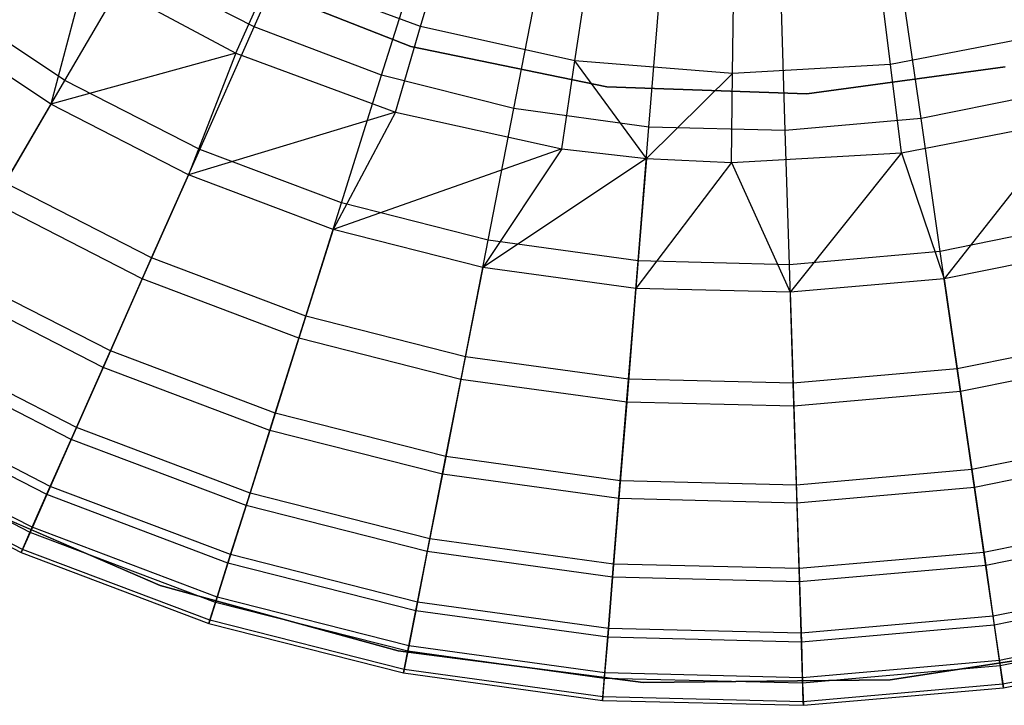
# Model space of a CAD drawing. Extents: x -22.9 to 23, y 4.7 to 50.6.
# Tile 26 of 95: x -1.2 to 0.5, y 24.6 to 25.8. Entities that reach past the tile are written whole.
import ezdxf

# ---------------------------------------------------------------- set-up
doc = ezdxf.new("R2010")
doc.units = 0
doc.header["$LTSCALE"] = 2.54
doc.layers.get('0').update_dxf_attribs({"linetype": 'CONTINUOUS'})

# ---------------------------------------------------------------- blocks, each defined once
blk = doc.blocks.new('HOTEL-MOOD-11783-11791_STL')
at = {"color": 0}
for p, q in [((-0.812, 25.7915, 18.9915), (-0.7105, 26.0206, 18.7924)), ((-0.812, 25.7915, 18.9915), (-0.7105, 26.0206, 18.7924)), ((-0.5959, 25.7098, 18.9915), (-0.5206, 25.9489, 18.7924)), ((-0.5959, 25.7098, 18.9915), (-0.5206, 25.9489, 18.7924)), ((-1.1325, 25.7007, 19.2169), (-1.0177, 25.8968, 18.9915)), ((-1.1325, 25.7007, 19.2169), (-1.0177, 25.8968, 18.9915)), ((-0.812, 25.7915, 18.9915), (-1.0177, 25.8968, 18.9915)), ((-0.812, 25.7915, 18.9915), (-1.0177, 25.8968, 18.9915)), ((-0.5299, 25.7919, 23.997), (-0.496, 25.9071, 24.2415)), ((-0.5299, 25.7919, 23.997), (-0.496, 25.9071, 24.2415)), ((-0.3719, 25.6529, 18.9915), (-0.3238, 25.8989, 18.7924)), ((-0.3719, 25.6529, 18.9915), (-0.3238, 25.8989, 18.7924)), ((-1.0975, 25.883, 23.7702), (-1.1562, 25.6603, 23.4537)), ((-1.0975, 25.883, 23.7702), (-1.1562, 25.6603, 23.4537)), ((-1.0975, 25.883, 23.7702), (-0.843, 25.7471, 23.7702)), ((-1.0975, 25.883, 23.7702), (-0.843, 25.7471, 23.7702)), ((-0.5464, 25.7583, 28.9161), (-0.8622, 25.8821, 28.9161)), ((-0.8622, 25.8821, 28.7961), (-0.5464, 25.7583, 28.7961)), ((-0.8622, 25.8821, 28.7961), (-0.5464, 25.7583, 28.7961)), ((-0.5464, 25.7583, 28.9161), (-0.8622, 25.8821, 28.9161)), ((-0.843, 25.7471, 23.7702), (-0.7812, 25.8847, 23.997)), ((-0.843, 25.7471, 23.7702), (-0.7812, 25.8847, 23.997)), ((-0.5299, 25.7919, 23.997), (-0.7812, 25.8847, 23.997)), ((-0.5299, 25.7919, 23.997), (-0.7812, 25.8847, 23.997)), ((0.3183, 25.6359, 18.9915), (0.2824, 25.8839, 18.7924)), ((0.3183, 25.6359, 18.9915), (0.2824, 25.8839, 18.7924)), ((-0.1429, 25.6213, 18.9915), (-0.1227, 25.8712, 18.7924)), ((-0.1429, 25.6213, 18.9915), (-0.1227, 25.8712, 18.7924)), ((0.0881, 25.6157, 18.9915), (0.0802, 25.8662, 18.7924)), ((0.0881, 25.6157, 18.9915), (0.0802, 25.8662, 18.7924)), ((-0.2682, 25.7341, 23.997), (-0.2504, 25.8529, 24.2415)), ((-0.2682, 25.7341, 23.997), (-0.2504, 25.8529, 24.2415)), ((0.2663, 25.7275, 23.997), (0.2515, 25.8466, 24.2415)), ((0.2663, 25.7275, 23.997), (0.2515, 25.8466, 24.2415)), ((-1.1325, 25.7007, 19.2169), (-1.3463, 25.8425, 19.2169)), ((-1.1325, 25.7007, 19.2169), (-1.3463, 25.8425, 19.2169)), ((-0.0012, 25.7125, 23.997), (0.0003, 25.8326, 24.2415)), ((-0.0012, 25.7125, 23.997), (0.0003, 25.8326, 24.2415)), ((-1.1562, 25.6603, 23.4537), (-1.3744, 25.805, 23.4537)), ((-1.1562, 25.6603, 23.4537), (-1.3744, 25.805, 23.4537)), ((-0.9041, 25.5838, 19.2169), (-0.812, 25.7915, 18.9915)), ((-0.9041, 25.5838, 19.2169), (-0.812, 25.7915, 18.9915)), ((-0.5959, 25.7098, 18.9915), (-0.812, 25.7915, 18.9915)), ((-0.5959, 25.7098, 18.9915), (-0.812, 25.7915, 18.9915)), ((-0.5724, 25.6471, 23.7702), (-0.5299, 25.7919, 23.997)), ((-0.5724, 25.6471, 23.7702), (-0.5299, 25.7919, 23.997)), ((-0.2682, 25.7341, 23.997), (-0.5299, 25.7919, 23.997)), ((-0.2682, 25.7341, 23.997), (-0.5299, 25.7919, 23.997)), ((0.5293, 25.7787, 23.997), (0.2663, 25.7275, 23.997)), ((0.5293, 25.7787, 23.997), (0.2663, 25.7275, 23.997)), ((-0.843, 25.7471, 23.7702), (-1.1562, 25.6603, 23.4537)), ((-0.843, 25.7471, 23.7702), (-1.1562, 25.6603, 23.4537)), ((-0.843, 25.7471, 23.7702), (-0.9232, 25.5409, 23.4537)), ((-0.843, 25.7471, 23.7702), (-0.9232, 25.5409, 23.4537)), ((-0.843, 25.7471, 23.7702), (-0.5724, 25.6471, 23.7702)), ((-0.843, 25.7471, 23.7702), (-0.5724, 25.6471, 23.7702)), ((-0.2142, 25.6896, 28.9161), (-0.5464, 25.7583, 28.9161)), ((-0.5464, 25.7583, 28.7961), (-0.2142, 25.6896, 28.7961)), ((-0.5464, 25.7583, 28.7961), (-0.2142, 25.6896, 28.7961)), ((-0.5464, 25.7583, 28.7961), (-0.5464, 25.7583, 28.9161)), ((-0.2142, 25.6896, 28.9161), (-0.5464, 25.7583, 28.9161)), ((-0.5464, 25.7583, 28.7961), (-0.5464, 25.7583, 28.9161)), ((-0.2906, 25.5849, 23.7702), (-0.2682, 25.7341, 23.997)), ((-0.2906, 25.5849, 23.7702), (-0.2682, 25.7341, 23.997)), ((-0.1472, 25.5684, 23.7702), (-0.2682, 25.7341, 23.997)), ((-0.0012, 25.7125, 23.997), (-0.2682, 25.7341, 23.997)), ((-0.1472, 25.5684, 23.7702), (-0.2682, 25.7341, 23.997)), ((-0.0012, 25.7125, 23.997), (-0.2682, 25.7341, 23.997)), ((0.2663, 25.7275, 23.997), (-0.0012, 25.7125, 23.997)), ((0.2663, 25.7275, 23.997), (-0.0012, 25.7125, 23.997)), ((0.4609, 25.7239, 28.9161), (0.1248, 25.678, 28.9161)), ((0.1248, 25.678, 28.7961), (0.4609, 25.7239, 28.7961)), ((0.1248, 25.678, 28.7961), (0.4609, 25.7239, 28.7961)), ((0.4609, 25.7239, 28.9161), (0.1248, 25.678, 28.9161)), ((0.285, 25.5778, 23.7702), (0.2663, 25.7275, 23.997)), ((0.285, 25.5778, 23.7702), (0.2663, 25.7275, 23.997)), ((-1.2341, 25.5272, 19.4659), (-1.1325, 25.7007, 19.2169)), ((-1.2341, 25.5272, 19.4659), (-1.1325, 25.7007, 19.2169)), ((-0.9041, 25.5838, 19.2169), (-1.1325, 25.7007, 19.2169)), ((-0.9041, 25.5838, 19.2169), (-1.1325, 25.7007, 19.2169)), ((-0.6641, 25.4931, 19.2169), (-0.5959, 25.7098, 18.9915)), ((-0.6641, 25.4931, 19.2169), (-0.5959, 25.7098, 18.9915)), ((-0.3719, 25.6529, 18.9915), (-0.5959, 25.7098, 18.9915)), ((-0.3719, 25.6529, 18.9915), (-0.5959, 25.7098, 18.9915)), ((-0.0012, 25.7125, 23.997), (-0.1472, 25.5684, 23.7702)), ((-0.0012, 25.7125, 23.997), (-0.1472, 25.5684, 23.7702)), ((-0.003, 25.5616, 23.7702), (-0.0012, 25.7125, 23.997)), ((-0.003, 25.5616, 23.7702), (-0.0012, 25.7125, 23.997)), ((0.1248, 25.678, 28.9161), (-0.2142, 25.6896, 28.9161)), ((-0.2142, 25.6896, 28.7961), (0.1248, 25.678, 28.7961)), ((-0.2142, 25.6896, 28.7961), (0.1248, 25.678, 28.7961)), ((-0.2142, 25.6896, 28.7961), (-0.2142, 25.6896, 28.9161)), ((0.1248, 25.678, 28.9161), (-0.2142, 25.6896, 28.9161)), ((-0.2142, 25.6896, 28.7961), (-0.2142, 25.6896, 28.9161)), ((0.5448, 25.6817, 18.9915), (0.3183, 25.6359, 18.9915)), ((0.5448, 25.6817, 18.9915), (0.3183, 25.6359, 18.9915)), ((0.1248, 25.678, 28.7961), (0.1248, 25.678, 28.9161)), ((0.1248, 25.678, 28.7961), (0.1248, 25.678, 28.9161)), ((-1.1562, 25.6603, 23.4537), (-1.2538, 25.4936, 23.1195)), ((-1.1562, 25.6603, 23.4537), (-1.2538, 25.4936, 23.1195)), ((-0.9232, 25.5409, 23.4537), (-1.1562, 25.6603, 23.4537)), ((-0.9232, 25.5409, 23.4537), (-1.1562, 25.6603, 23.4537)), ((-0.5724, 25.6471, 23.7702), (-0.9232, 25.5409, 23.4537)), ((-0.5724, 25.6471, 23.7702), (-0.9232, 25.5409, 23.4537)), ((-0.5724, 25.6471, 23.7702), (-0.6782, 25.4483, 23.4537)), ((-0.5724, 25.6471, 23.7702), (-0.6782, 25.4483, 23.4537)), ((-0.5724, 25.6471, 23.7702), (-0.2906, 25.5849, 23.7702)), ((-0.5724, 25.6471, 23.7702), (-0.2906, 25.5849, 23.7702)), ((-0.4154, 25.4298, 19.2169), (-0.3719, 25.6529, 18.9915)), ((-0.4154, 25.4298, 19.2169), (-0.3719, 25.6529, 18.9915)), ((-0.1429, 25.6213, 18.9915), (-0.3719, 25.6529, 18.9915)), ((-0.1429, 25.6213, 18.9915), (-0.3719, 25.6529, 18.9915)), ((0.3183, 25.6359, 18.9915), (0.0881, 25.6157, 18.9915)), ((0.3183, 25.6359, 18.9915), (0.0881, 25.6157, 18.9915)), ((0.285, 25.5778, 23.7702), (0.5682, 25.6329, 23.7702)), ((0.285, 25.5778, 23.7702), (0.5682, 25.6329, 23.7702)), ((0.3508, 25.411, 19.2169), (0.3183, 25.6359, 18.9915)), ((0.3508, 25.411, 19.2169), (0.3183, 25.6359, 18.9915)), ((0.5682, 25.6329, 23.7702), (0.3576, 25.3646, 23.4537)), ((0.5682, 25.6329, 23.7702), (0.3576, 25.3646, 23.4537)), ((-0.1613, 25.3949, 19.2169), (-0.1429, 25.6213, 18.9915)), ((-0.1613, 25.3949, 19.2169), (-0.1429, 25.6213, 18.9915)), ((0.0881, 25.6157, 18.9915), (-0.1429, 25.6213, 18.9915)), ((0.0881, 25.6157, 18.9915), (-0.1429, 25.6213, 18.9915)), ((0.0952, 25.3885, 19.2169), (0.0881, 25.6157, 18.9915)), ((0.0952, 25.3885, 19.2169), (0.0881, 25.6157, 18.9915)), ((-0.9856, 25.3999, 19.4659), (-0.9041, 25.5838, 19.2169)), ((-0.9856, 25.3999, 19.4659), (-0.9041, 25.5838, 19.2169)), ((-0.6641, 25.4931, 19.2169), (-0.9041, 25.5838, 19.2169)), ((-0.6641, 25.4931, 19.2169), (-0.9041, 25.5838, 19.2169)), ((-0.2906, 25.5849, 23.7702), (-0.6782, 25.4483, 23.4537)), ((-0.2906, 25.5849, 23.7702), (-0.6782, 25.4483, 23.4537)), ((-0.2906, 25.5849, 23.7702), (-0.4244, 25.3838, 23.4537)), ((-0.2906, 25.5849, 23.7702), (-0.4244, 25.3838, 23.4537)), ((-0.2906, 25.5849, 23.7702), (-0.1472, 25.5684, 23.7702)), ((-0.2906, 25.5849, 23.7702), (-0.1472, 25.5684, 23.7702)), ((-0.1472, 25.5684, 23.7702), (-0.4244, 25.3838, 23.4537)), ((-0.1472, 25.5684, 23.7702), (-0.4244, 25.3838, 23.4537)), ((-0.1472, 25.5684, 23.7702), (-0.165, 25.3481, 23.4537)), ((-0.1472, 25.5684, 23.7702), (-0.165, 25.3481, 23.4537)), ((-0.1472, 25.5684, 23.7702), (-0.003, 25.5616, 23.7702)), ((-0.1472, 25.5684, 23.7702), (-0.003, 25.5616, 23.7702)), ((-0.003, 25.5616, 23.7702), (0.285, 25.5778, 23.7702)), ((-0.003, 25.5616, 23.7702), (0.285, 25.5778, 23.7702)), ((0.285, 25.5778, 23.7702), (0.0967, 25.3417, 23.4537)), ((0.285, 25.5778, 23.7702), (0.0967, 25.3417, 23.4537)), ((0.285, 25.5778, 23.7702), (0.3576, 25.3646, 23.4537)), ((0.285, 25.5778, 23.7702), (0.3576, 25.3646, 23.4537)), ((-0.003, 25.5616, 23.7702), (-0.165, 25.3481, 23.4537)), ((-0.003, 25.5616, 23.7702), (-0.165, 25.3481, 23.4537)), ((-0.003, 25.5616, 23.7702), (0.0967, 25.3417, 23.4537)), ((-0.003, 25.5616, 23.7702), (0.0967, 25.3417, 23.4537)), ((-0.9232, 25.5409, 23.4537), (-1.0014, 25.3643, 23.1195)), ((-0.9232, 25.5409, 23.4537), (-1.0014, 25.3643, 23.1195)), ((-0.6782, 25.4483, 23.4537), (-0.9232, 25.5409, 23.4537)), ((-0.6782, 25.4483, 23.4537), (-0.9232, 25.5409, 23.4537)), ((-0.9856, 25.3999, 19.4659), (-1.2341, 25.5272, 19.4659)), ((-0.9856, 25.3999, 19.4659), (-1.2341, 25.5272, 19.4659)), ((-1.0014, 25.3643, 23.1195), (-1.2538, 25.4936, 23.1195)), ((-1.0014, 25.3643, 23.1195), (-1.2538, 25.4936, 23.1195)), ((-0.7245, 25.3013, 19.4659), (-0.6641, 25.4931, 19.2169)), ((-0.7245, 25.3013, 19.4659), (-0.6641, 25.4931, 19.2169)), ((-0.4154, 25.4298, 19.2169), (-0.6641, 25.4931, 19.2169)), ((-0.4154, 25.4298, 19.2169), (-0.6641, 25.4931, 19.2169)), ((-0.6782, 25.4483, 23.4537), (-0.7362, 25.2641, 23.1195)), ((-0.6782, 25.4483, 23.4537), (-0.7362, 25.2641, 23.1195)), ((-0.4244, 25.3838, 23.4537), (-0.6782, 25.4483, 23.4537)), ((-0.4244, 25.3838, 23.4537), (-0.6782, 25.4483, 23.4537)), ((0.6023, 25.4619, 19.2169), (0.3508, 25.411, 19.2169)), ((0.6023, 25.4619, 19.2169), (0.3508, 25.411, 19.2169)), ((-0.454, 25.2325, 19.4659), (-0.4154, 25.4298, 19.2169)), ((-0.454, 25.2325, 19.4659), (-0.4154, 25.4298, 19.2169)), ((-0.1613, 25.3949, 19.2169), (-0.4154, 25.4298, 19.2169)), ((-0.1613, 25.3949, 19.2169), (-0.4154, 25.4298, 19.2169)), ((0.6142, 25.4165, 23.4537), (0.3576, 25.3646, 23.4537)), ((0.6142, 25.4165, 23.4537), (0.3576, 25.3646, 23.4537)), ((-1.0555, 25.2423, 19.7355), (-0.9856, 25.3999, 19.4659)), ((-1.0555, 25.2423, 19.7355), (-0.9856, 25.3999, 19.4659)), ((-0.7245, 25.3013, 19.4659), (-0.9856, 25.3999, 19.4659)), ((-0.7245, 25.3013, 19.4659), (-0.9856, 25.3999, 19.4659)), ((0.3508, 25.411, 19.2169), (0.0952, 25.3885, 19.2169)), ((0.3508, 25.411, 19.2169), (0.0952, 25.3885, 19.2169)), ((0.3796, 25.212, 19.4659), (0.3508, 25.411, 19.2169)), ((0.3796, 25.212, 19.4659), (0.3508, 25.411, 19.2169)), ((-0.4244, 25.3838, 23.4537), (-0.4615, 25.1942, 23.1195)), ((-0.4244, 25.3838, 23.4537), (-0.4615, 25.1942, 23.1195)), ((-0.165, 25.3481, 23.4537), (-0.4244, 25.3838, 23.4537)), ((-0.165, 25.3481, 23.4537), (-0.4244, 25.3838, 23.4537)), ((-0.1775, 25.1944, 19.4659), (-0.1613, 25.3949, 19.2169)), ((-0.1775, 25.1944, 19.4659), (-0.1613, 25.3949, 19.2169)), ((0.0952, 25.3885, 19.2169), (-0.1613, 25.3949, 19.2169)), ((0.0952, 25.3885, 19.2169), (-0.1613, 25.3949, 19.2169)), ((0.1016, 25.1876, 19.4659), (0.0952, 25.3885, 19.2169)), ((0.1016, 25.1876, 19.4659), (0.0952, 25.3885, 19.2169)), ((-1.0555, 25.2423, 19.7355), (-1.3212, 25.3784, 19.7355)), ((-1.0555, 25.2423, 19.7355), (-1.3212, 25.3784, 19.7355)), ((-1.0014, 25.3643, 23.1195), (-1.0679, 25.2144, 22.77)), ((-1.0014, 25.3643, 23.1195), (-1.0679, 25.2144, 22.77)), ((-0.7362, 25.2641, 23.1195), (-1.0014, 25.3643, 23.1195)), ((-0.7362, 25.2641, 23.1195), (-1.0014, 25.3643, 23.1195)), ((0.3576, 25.3646, 23.4537), (0.0967, 25.3417, 23.4537)), ((0.3576, 25.3646, 23.4537), (0.0967, 25.3417, 23.4537)), ((0.3576, 25.3646, 23.4537), (0.3852, 25.1734, 23.1195)), ((0.3576, 25.3646, 23.4537), (0.3852, 25.1734, 23.1195)), ((-1.0679, 25.2144, 22.77), (-1.3366, 25.3521, 22.77)), ((-1.0679, 25.2144, 22.77), (-1.3366, 25.3521, 22.77)), ((-0.165, 25.3481, 23.4537), (-0.1806, 25.1556, 23.1195)), ((-0.165, 25.3481, 23.4537), (-0.1806, 25.1556, 23.1195)), ((0.0967, 25.3417, 23.4537), (-0.165, 25.3481, 23.4537)), ((0.0967, 25.3417, 23.4537), (-0.165, 25.3481, 23.4537)), ((0.0967, 25.3417, 23.4537), (0.1028, 25.1486, 23.1195)), ((0.0967, 25.3417, 23.4537), (0.1028, 25.1486, 23.1195)), ((-0.7763, 25.1368, 19.7355), (-0.7245, 25.3013, 19.4659)), ((-0.7763, 25.1368, 19.7355), (-0.7245, 25.3013, 19.4659)), ((-0.454, 25.2325, 19.4659), (-0.7245, 25.3013, 19.4659)), ((-0.454, 25.2325, 19.4659), (-0.7245, 25.3013, 19.4659)), ((-0.7362, 25.2641, 23.1195), (-0.7855, 25.1077, 22.77)), ((-0.7362, 25.2641, 23.1195), (-0.7855, 25.1077, 22.77)), ((-0.4615, 25.1942, 23.1195), (-0.7362, 25.2641, 23.1195)), ((-0.4615, 25.1942, 23.1195), (-0.7362, 25.2641, 23.1195)), ((0.6532, 25.2674, 19.4659), (0.3796, 25.212, 19.4659)), ((0.6532, 25.2674, 19.4659), (0.3796, 25.212, 19.4659)), ((-1.113, 25.1127, 20.0225), (-1.3928, 25.256, 20.0225)), ((-1.113, 25.1127, 20.0225), (-1.3928, 25.256, 20.0225)), ((-1.122, 25.0924, 22.4078), (-1.404, 25.2368, 22.4078)), ((-1.122, 25.0924, 22.4078), (-1.404, 25.2368, 22.4078)), ((-1.113, 25.1127, 20.0225), (-1.0555, 25.2423, 19.7355)), ((-1.113, 25.1127, 20.0225), (-1.0555, 25.2423, 19.7355)), ((-0.7763, 25.1368, 19.7355), (-1.0555, 25.2423, 19.7355)), ((-0.7763, 25.1368, 19.7355), (-1.0555, 25.2423, 19.7355)), ((-0.4871, 25.0633, 19.7355), (-0.454, 25.2325, 19.4659)), ((-0.4871, 25.0633, 19.7355), (-0.454, 25.2325, 19.4659)), ((-0.1775, 25.1944, 19.4659), (-0.454, 25.2325, 19.4659)), ((-0.1775, 25.1944, 19.4659), (-0.454, 25.2325, 19.4659)), ((0.6631, 25.2297, 23.1195), (0.3852, 25.1734, 23.1195)), ((0.6631, 25.2297, 23.1195), (0.3852, 25.1734, 23.1195)), ((-1.0679, 25.2144, 22.77), (-1.122, 25.0924, 22.4078)), ((-1.0679, 25.2144, 22.77), (-1.122, 25.0924, 22.4078)), ((-0.7855, 25.1077, 22.77), (-1.0679, 25.2144, 22.77)), ((-0.7855, 25.1077, 22.77), (-1.0679, 25.2144, 22.77)), ((0.3796, 25.212, 19.4659), (0.1016, 25.1876, 19.4659)), ((0.3796, 25.212, 19.4659), (0.1016, 25.1876, 19.4659)), ((0.4043, 25.0413, 19.7355), (0.3796, 25.212, 19.4659)), ((0.4043, 25.0413, 19.7355), (0.3796, 25.212, 19.4659)), ((-0.4615, 25.1942, 23.1195), (-0.4929, 25.0333, 22.77)), ((-0.4615, 25.1942, 23.1195), (-0.4929, 25.0333, 22.77)), ((-0.1806, 25.1556, 23.1195), (-0.4615, 25.1942, 23.1195)), ((-0.1806, 25.1556, 23.1195), (-0.4615, 25.1942, 23.1195)), ((-0.1914, 25.0225, 19.7355), (-0.1775, 25.1944, 19.4659)), ((-0.1914, 25.0225, 19.7355), (-0.1775, 25.1944, 19.4659)), ((0.1016, 25.1876, 19.4659), (-0.1775, 25.1944, 19.4659)), ((0.1016, 25.1876, 19.4659), (-0.1775, 25.1944, 19.4659)), ((0.107, 25.0152, 19.7355), (0.1016, 25.1876, 19.4659)), ((0.107, 25.0152, 19.7355), (0.1016, 25.1876, 19.4659)), ((0.3852, 25.1734, 23.1195), (0.1028, 25.1486, 23.1195)), ((0.3852, 25.1734, 23.1195), (0.1028, 25.1486, 23.1195)), ((0.3852, 25.1734, 23.1195), (0.4087, 25.0112, 22.77)), ((0.3852, 25.1734, 23.1195), (0.4087, 25.0112, 22.77)), ((-1.1634, 24.999, 22.0355), (-1.4556, 25.1487, 22.0355)), ((-1.1634, 24.999, 22.0355), (-1.4556, 25.1487, 22.0355)), ((-1.1573, 25.0127, 20.3233), (-1.448, 25.1616, 20.3233)), ((-1.1573, 25.0127, 20.3233), (-1.448, 25.1616, 20.3233)), ((-0.1806, 25.1556, 23.1195), (-0.1938, 24.9922, 22.77)), ((-0.1806, 25.1556, 23.1195), (-0.1938, 24.9922, 22.77)), ((0.1028, 25.1486, 23.1195), (-0.1806, 25.1556, 23.1195)), ((0.1028, 25.1486, 23.1195), (-0.1806, 25.1556, 23.1195)), ((0.1028, 25.1486, 23.1195), (0.108, 24.9847, 22.77)), ((0.1028, 25.1486, 23.1195), (0.108, 24.9847, 22.77)), ((-0.8189, 25.0016, 20.0225), (-0.7763, 25.1368, 19.7355)), ((-0.8189, 25.0016, 20.0225), (-0.7763, 25.1368, 19.7355)), ((-0.4871, 25.0633, 19.7355), (-0.7763, 25.1368, 19.7355)), ((-0.4871, 25.0633, 19.7355), (-0.7763, 25.1368, 19.7355)), ((-1.1573, 25.0127, 20.3233), (-1.113, 25.1127, 20.0225)), ((-1.1573, 25.0127, 20.3233), (-1.113, 25.1127, 20.0225)), ((-0.8189, 25.0016, 20.0225), (-1.113, 25.1127, 20.0225)), ((-0.8189, 25.0016, 20.0225), (-1.113, 25.1127, 20.0225)), ((-1.1879, 24.9436, 20.6343), (-1.4862, 25.0964, 20.6343)), ((-1.1879, 24.9436, 20.6343), (-1.4862, 25.0964, 20.6343)), ((-0.7855, 25.1077, 22.77), (-0.8256, 24.9804, 22.4078)), ((-0.7855, 25.1077, 22.77), (-0.8256, 24.9804, 22.4078)), ((-0.4929, 25.0333, 22.77), (-0.7855, 25.1077, 22.77)), ((-0.4929, 25.0333, 22.77), (-0.7855, 25.1077, 22.77)), ((0.6969, 25.1006, 19.7355), (0.4043, 25.0413, 19.7355)), ((0.6969, 25.1006, 19.7355), (0.4043, 25.0413, 19.7355)), ((-1.1917, 24.935, 21.6559), (-1.4909, 25.0883, 21.6559)), ((-1.1917, 24.935, 21.6559), (-1.4909, 25.0883, 21.6559)), ((-1.122, 25.0924, 22.4078), (-1.1634, 24.999, 22.0355)), ((-1.122, 25.0924, 22.4078), (-1.1634, 24.999, 22.0355)), ((-0.8256, 24.9804, 22.4078), (-1.122, 25.0924, 22.4078)), ((-0.8256, 24.9804, 22.4078), (-1.122, 25.0924, 22.4078)), ((-0.5142, 24.9241, 20.0225), (-0.4871, 25.0633, 19.7355)), ((-0.5142, 24.9241, 20.0225), (-0.4871, 25.0633, 19.7355)), ((-0.1914, 25.0225, 19.7355), (-0.4871, 25.0633, 19.7355)), ((-0.1914, 25.0225, 19.7355), (-0.4871, 25.0633, 19.7355)), ((0.7046, 25.0711, 22.77), (0.4087, 25.0112, 22.77)), ((0.7046, 25.0711, 22.77), (0.4087, 25.0112, 22.77)), ((-1.5098, 25.0561, 21.2717), (-1.2069, 24.9009, 21.2717)), ((-1.5098, 25.0561, 21.2717), (-1.2069, 24.9009, 21.2717)), ((-1.2045, 24.9062, 20.9517), (-1.5069, 25.0611, 20.9517)), ((-1.2045, 24.9062, 20.9517), (-1.5069, 25.0611, 20.9517)), ((-0.4929, 25.0333, 22.77), (-0.5185, 24.9023, 22.4078)), ((-0.4929, 25.0333, 22.77), (-0.5185, 24.9023, 22.4078)), ((-0.1938, 24.9922, 22.77), (-0.4929, 25.0333, 22.77)), ((-0.1938, 24.9922, 22.77), (-0.4929, 25.0333, 22.77)), ((0.4043, 25.0413, 19.7355), (0.107, 25.0152, 19.7355)), ((0.4043, 25.0413, 19.7355), (0.107, 25.0152, 19.7355)), ((0.4246, 24.901, 20.0225), (0.4043, 25.0413, 19.7355)), ((0.4246, 24.901, 20.0225), (0.4043, 25.0413, 19.7355)), ((-1.1879, 24.9436, 20.6343), (-1.1573, 25.0127, 20.3233)), ((-1.1879, 24.9436, 20.6343), (-1.1573, 25.0127, 20.3233)), ((-0.8517, 24.8973, 20.3233), (-1.1573, 25.0127, 20.3233)), ((-0.8517, 24.8973, 20.3233), (-1.1573, 25.0127, 20.3233)), ((-0.2028, 24.8812, 20.0225), (-0.1914, 25.0225, 19.7355)), ((-0.2028, 24.8812, 20.0225), (-0.1914, 25.0225, 19.7355)), ((0.107, 25.0152, 19.7355), (-0.1914, 25.0225, 19.7355)), ((0.107, 25.0152, 19.7355), (-0.1914, 25.0225, 19.7355)), ((0.1115, 24.8735, 20.0225), (0.107, 25.0152, 19.7355)), ((0.1115, 24.8735, 20.0225), (0.107, 25.0152, 19.7355)), ((-1.3555, 25.011, 28.9161), (-0.9712, 24.8451, 28.9161)), ((-0.9712, 24.8451, 28.7961), (-1.3555, 25.011, 28.7961)), ((-1.3555, 25.011, 28.9161), (-0.9712, 24.8451, 28.9161)), ((-0.9712, 24.8451, 28.7961), (-1.3555, 25.011, 28.7961)), ((-1.1634, 24.999, 22.0355), (-1.1917, 24.935, 21.6559)), ((-1.1634, 24.999, 22.0355), (-1.1917, 24.935, 21.6559)), ((-0.8563, 24.883, 22.0355), (-1.1634, 24.999, 22.0355)), ((-0.8563, 24.883, 22.0355), (-1.1634, 24.999, 22.0355)), ((-0.8517, 24.8973, 20.3233), (-0.8189, 25.0016, 20.0225)), ((-0.8517, 24.8973, 20.3233), (-0.8189, 25.0016, 20.0225)), ((-0.5142, 24.9241, 20.0225), (-0.8189, 25.0016, 20.0225)), ((-0.5142, 24.9241, 20.0225), (-0.8189, 25.0016, 20.0225)), ((0.4087, 25.0112, 22.77), (0.108, 24.9847, 22.77)), ((0.4087, 25.0112, 22.77), (0.108, 24.9847, 22.77)), ((0.4087, 25.0112, 22.77), (0.4278, 24.879, 22.4078)), ((0.4087, 25.0112, 22.77), (0.4278, 24.879, 22.4078)), ((-0.8256, 24.9804, 22.4078), (-0.8563, 24.883, 22.0355)), ((-0.8256, 24.9804, 22.4078), (-0.8563, 24.883, 22.0355)), ((-0.5185, 24.9023, 22.4078), (-0.8256, 24.9804, 22.4078)), ((-0.5185, 24.9023, 22.4078), (-0.8256, 24.9804, 22.4078)), ((-0.1938, 24.9922, 22.77), (-0.2046, 24.8591, 22.4078)), ((-0.1938, 24.9922, 22.77), (-0.2046, 24.8591, 22.4078)), ((0.108, 24.9847, 22.77), (-0.1938, 24.9922, 22.77)), ((0.108, 24.9847, 22.77), (-0.1938, 24.9922, 22.77)), ((0.108, 24.9847, 22.77), (0.1122, 24.8513, 22.4078)), ((0.108, 24.9847, 22.77), (0.1122, 24.8513, 22.4078)), ((0.7327, 24.9634, 20.0225), (0.4246, 24.901, 20.0225)), ((0.7327, 24.9634, 20.0225), (0.4246, 24.901, 20.0225)), ((-1.1917, 24.935, 21.6559), (-1.2069, 24.9009, 21.2717)), ((-1.1917, 24.935, 21.6559), (-1.2069, 24.9009, 21.2717)), ((-1.2045, 24.9062, 20.9517), (-1.1879, 24.9436, 20.6343)), ((-1.2045, 24.9062, 20.9517), (-1.1879, 24.9436, 20.6343)), ((-0.8773, 24.8162, 21.6559), (-1.1917, 24.935, 21.6559)), ((-0.8773, 24.8162, 21.6559), (-1.1917, 24.935, 21.6559)), ((-0.8745, 24.8252, 20.6343), (-1.1879, 24.9436, 20.6343)), ((-0.8745, 24.8252, 20.6343), (-1.1879, 24.9436, 20.6343)), ((0.7384, 24.9419, 22.4078), (0.4278, 24.879, 22.4078)), ((0.7384, 24.9419, 22.4078), (0.4278, 24.879, 22.4078)), ((-0.5352, 24.8168, 20.3233), (-0.5142, 24.9241, 20.0225)), ((-0.5352, 24.8168, 20.3233), (-0.5142, 24.9241, 20.0225)), ((-0.2028, 24.8812, 20.0225), (-0.5142, 24.9241, 20.0225)), ((-0.2028, 24.8812, 20.0225), (-0.5142, 24.9241, 20.0225)), ((-1.2069, 24.9009, 21.2717), (-1.2045, 24.9062, 20.9517)), ((-1.2069, 24.9009, 21.2717), (-1.2045, 24.9062, 20.9517)), ((-1.2069, 24.9009, 21.2717), (-0.8885, 24.7806, 21.2717)), ((-1.2069, 24.9009, 21.2717), (-0.8885, 24.7806, 21.2717)), ((-0.8868, 24.7861, 20.9517), (-1.2045, 24.9062, 20.9517)), ((-0.8868, 24.7861, 20.9517), (-1.2045, 24.9062, 20.9517)), ((-0.8745, 24.8252, 20.6343), (-0.8517, 24.8973, 20.3233)), ((-0.8745, 24.8252, 20.6343), (-0.8517, 24.8973, 20.3233)), ((-0.5352, 24.8168, 20.3233), (-0.8517, 24.8973, 20.3233)), ((-0.5352, 24.8168, 20.3233), (-0.8517, 24.8973, 20.3233)), ((-0.5185, 24.9023, 22.4078), (-0.5381, 24.8021, 22.0355)), ((-0.5185, 24.9023, 22.4078), (-0.5381, 24.8021, 22.0355)), ((-0.2046, 24.8591, 22.4078), (-0.5185, 24.9023, 22.4078)), ((-0.2046, 24.8591, 22.4078), (-0.5185, 24.9023, 22.4078)), ((0.4246, 24.901, 20.0225), (0.1115, 24.8735, 20.0225)), ((0.4246, 24.901, 20.0225), (0.1115, 24.8735, 20.0225)), ((0.4403, 24.7928, 20.3233), (0.4246, 24.901, 20.0225)), ((0.4403, 24.7928, 20.3233), (0.4246, 24.901, 20.0225)), ((-0.8563, 24.883, 22.0355), (-0.8773, 24.8162, 21.6559)), ((-0.8563, 24.883, 22.0355), (-0.8773, 24.8162, 21.6559)), ((-0.5381, 24.8021, 22.0355), (-0.8563, 24.883, 22.0355)), ((-0.5381, 24.8021, 22.0355), (-0.8563, 24.883, 22.0355)), ((-0.2116, 24.7723, 20.3233), (-0.2028, 24.8812, 20.0225)), ((-0.2116, 24.7723, 20.3233), (-0.2028, 24.8812, 20.0225)), ((0.1115, 24.8735, 20.0225), (-0.2028, 24.8812, 20.0225)), ((0.1115, 24.8735, 20.0225), (-0.2028, 24.8812, 20.0225)), ((0.4278, 24.879, 22.4078), (0.1122, 24.8513, 22.4078)), ((0.4278, 24.879, 22.4078), (0.1122, 24.8513, 22.4078)), ((0.4278, 24.879, 22.4078), (0.4424, 24.7779, 22.0355)), ((0.4278, 24.879, 22.4078), (0.4424, 24.7779, 22.0355)), ((0.1149, 24.7642, 20.3233), (0.1115, 24.8735, 20.0225)), ((0.1149, 24.7642, 20.3233), (0.1115, 24.8735, 20.0225)), ((-0.9712, 24.8451, 28.9161), (-0.5677, 24.7342, 28.9161)), ((-0.5677, 24.7342, 28.7961), (-0.9712, 24.8451, 28.7961)), ((-0.9712, 24.8451, 28.9161), (-0.5677, 24.7342, 28.9161)), ((-0.9712, 24.8451, 28.9161), (-0.9712, 24.8451, 28.7961)), ((-0.5677, 24.7342, 28.7961), (-0.9712, 24.8451, 28.7961)), ((-0.9712, 24.8451, 28.9161), (-0.9712, 24.8451, 28.7961)), ((-0.2046, 24.8591, 22.4078), (-0.2128, 24.7573, 22.0355)), ((-0.2046, 24.8591, 22.4078), (-0.2128, 24.7573, 22.0355)), ((0.1122, 24.8513, 22.4078), (-0.2046, 24.8591, 22.4078)), ((0.1122, 24.8513, 22.4078), (-0.2046, 24.8591, 22.4078)), ((0.1122, 24.8513, 22.4078), (0.1154, 24.7492, 22.0355)), ((0.1122, 24.8513, 22.4078), (0.1154, 24.7492, 22.0355)), ((0.7604, 24.8576, 20.3233), (0.4403, 24.7928, 20.3233)), ((0.7604, 24.8576, 20.3233), (0.4403, 24.7928, 20.3233)), ((0.7642, 24.8431, 22.0355), (0.4424, 24.7779, 22.0355)), ((0.7642, 24.8431, 22.0355), (0.4424, 24.7779, 22.0355)), ((-0.8773, 24.8162, 21.6559), (-0.8885, 24.7806, 21.2717)), ((-0.8773, 24.8162, 21.6559), (-0.8885, 24.7806, 21.2717)), ((-0.8868, 24.7861, 20.9517), (-0.8745, 24.8252, 20.6343)), ((-0.8868, 24.7861, 20.9517), (-0.8745, 24.8252, 20.6343)), ((-0.5515, 24.7334, 21.6559), (-0.8773, 24.8162, 21.6559)), ((-0.5515, 24.7334, 21.6559), (-0.8773, 24.8162, 21.6559)), ((-0.5497, 24.7426, 20.6343), (-0.8745, 24.8252, 20.6343)), ((-0.5497, 24.7426, 20.6343), (-0.8745, 24.8252, 20.6343)), ((-0.5497, 24.7426, 20.6343), (-0.5352, 24.8168, 20.3233)), ((-0.5497, 24.7426, 20.6343), (-0.5352, 24.8168, 20.3233)), ((-0.2116, 24.7723, 20.3233), (-0.5352, 24.8168, 20.3233)), ((-0.2116, 24.7723, 20.3233), (-0.5352, 24.8168, 20.3233)), ((-0.5381, 24.8021, 22.0355), (-0.5515, 24.7334, 21.6559)), ((-0.5381, 24.8021, 22.0355), (-0.5515, 24.7334, 21.6559)), ((-0.2128, 24.7573, 22.0355), (-0.5381, 24.8021, 22.0355)), ((-0.2128, 24.7573, 22.0355), (-0.5381, 24.8021, 22.0355)), ((-0.8885, 24.7806, 21.2717), (-0.8868, 24.7861, 20.9517)), ((-0.8885, 24.7806, 21.2717), (-0.8868, 24.7861, 20.9517)), ((-0.8885, 24.7806, 21.2717), (-0.5586, 24.6967, 21.2717)), ((-0.8885, 24.7806, 21.2717), (-0.5586, 24.6967, 21.2717)), ((-0.5575, 24.7024, 20.9517), (-0.8868, 24.7861, 20.9517)), ((-0.5575, 24.7024, 20.9517), (-0.8868, 24.7861, 20.9517)), ((0.4403, 24.7928, 20.3233), (0.1149, 24.7642, 20.3233)), ((0.4403, 24.7928, 20.3233), (0.1149, 24.7642, 20.3233)), ((0.4511, 24.718, 20.6343), (0.4403, 24.7928, 20.3233)), ((0.4511, 24.718, 20.6343), (0.4403, 24.7928, 20.3233)), ((0.7796, 24.7845, 20.6343), (0.4511, 24.718, 20.6343)), ((0.7796, 24.7845, 20.6343), (0.4511, 24.718, 20.6343)), ((-0.2177, 24.6969, 20.6343), (-0.2116, 24.7723, 20.3233)), ((-0.2177, 24.6969, 20.6343), (-0.2116, 24.7723, 20.3233)), ((0.1149, 24.7642, 20.3233), (-0.2116, 24.7723, 20.3233)), ((0.1149, 24.7642, 20.3233), (-0.2116, 24.7723, 20.3233)), ((0.1173, 24.6887, 20.6343), (0.1149, 24.7642, 20.3233)), ((0.1173, 24.6887, 20.6343), (0.1149, 24.7642, 20.3233)), ((0.4424, 24.7779, 22.0355), (0.1154, 24.7492, 22.0355)), ((0.4424, 24.7779, 22.0355), (0.1154, 24.7492, 22.0355)), ((0.4424, 24.7779, 22.0355), (0.4525, 24.7087, 21.6559)), ((0.4424, 24.7779, 22.0355), (0.4525, 24.7087, 21.6559)), ((0.7819, 24.7754, 21.6559), (0.4525, 24.7087, 21.6559)), ((0.7819, 24.7754, 21.6559), (0.4525, 24.7087, 21.6559)), ((-0.2128, 24.7573, 22.0355), (-0.2185, 24.6875, 21.6559)), ((-0.2128, 24.7573, 22.0355), (-0.2185, 24.6875, 21.6559)), ((0.1154, 24.7492, 22.0355), (-0.2128, 24.7573, 22.0355)), ((0.1154, 24.7492, 22.0355), (-0.2128, 24.7573, 22.0355)), ((0.1154, 24.7492, 22.0355), (0.1176, 24.6793, 21.6559)), ((0.1154, 24.7492, 22.0355), (0.1176, 24.6793, 21.6559)), ((0.2659, 24.6853, 28.9161), (0.6797, 24.7482, 28.9161)), ((0.6797, 24.7482, 28.7961), (0.2659, 24.6853, 28.7961)), ((0.2659, 24.6853, 28.9161), (0.6797, 24.7482, 28.9161)), ((0.6797, 24.7482, 28.7961), (0.2659, 24.6853, 28.7961)), ((0.7899, 24.7449, 20.9517), (0.457, 24.6775, 20.9517)), ((0.7899, 24.7449, 20.9517), (0.457, 24.6775, 20.9517)), ((-0.5677, 24.7342, 28.9161), (-0.1526, 24.6806, 28.9161)), ((-0.1526, 24.6806, 28.7961), (-0.5677, 24.7342, 28.7961)), ((-0.5677, 24.7342, 28.9161), (-0.1526, 24.6806, 28.9161)), ((-0.5677, 24.7342, 28.9161), (-0.5677, 24.7342, 28.7961)), ((-0.1526, 24.6806, 28.7961), (-0.5677, 24.7342, 28.7961)), ((-0.5677, 24.7342, 28.9161), (-0.5677, 24.7342, 28.7961)), ((-0.5515, 24.7334, 21.6559), (-0.5586, 24.6967, 21.2717)), ((-0.5515, 24.7334, 21.6559), (-0.5586, 24.6967, 21.2717)), ((-0.5575, 24.7024, 20.9517), (-0.5497, 24.7426, 20.6343)), ((-0.5575, 24.7024, 20.9517), (-0.5497, 24.7426, 20.6343)), ((-0.2185, 24.6875, 21.6559), (-0.5515, 24.7334, 21.6559)), ((-0.2185, 24.6875, 21.6559), (-0.5515, 24.7334, 21.6559)), ((-0.2177, 24.6969, 20.6343), (-0.5497, 24.7426, 20.6343)), ((-0.2177, 24.6969, 20.6343), (-0.5497, 24.7426, 20.6343)), ((0.4578, 24.6717, 21.2717), (0.7914, 24.7393, 21.2717)), ((0.4578, 24.6717, 21.2717), (0.7914, 24.7393, 21.2717)), ((0.4511, 24.718, 20.6343), (0.1173, 24.6887, 20.6343)), ((0.4511, 24.718, 20.6343), (0.1173, 24.6887, 20.6343)), ((0.457, 24.6775, 20.9517), (0.4511, 24.718, 20.6343)), ((0.457, 24.6775, 20.9517), (0.4511, 24.718, 20.6343)), ((-0.5586, 24.6967, 21.2717), (-0.5575, 24.7024, 20.9517)), ((-0.5586, 24.6967, 21.2717), (-0.5575, 24.7024, 20.9517)), ((-0.5586, 24.6967, 21.2717), (-0.2215, 24.6503, 21.2717)), ((-0.5586, 24.6967, 21.2717), (-0.2215, 24.6503, 21.2717)), ((-0.221, 24.6561, 20.9517), (-0.5575, 24.7024, 20.9517)), ((-0.221, 24.6561, 20.9517), (-0.5575, 24.7024, 20.9517)), ((-0.221, 24.6561, 20.9517), (-0.2177, 24.6969, 20.6343)), ((-0.221, 24.6561, 20.9517), (-0.2177, 24.6969, 20.6343)), ((0.1173, 24.6887, 20.6343), (-0.2177, 24.6969, 20.6343)), ((0.1173, 24.6887, 20.6343), (-0.2177, 24.6969, 20.6343)), ((0.4525, 24.7087, 21.6559), (0.1176, 24.6793, 21.6559)), ((0.4525, 24.7087, 21.6559), (0.1176, 24.6793, 21.6559)), ((0.4525, 24.7087, 21.6559), (0.4578, 24.6717, 21.2717)), ((0.4525, 24.7087, 21.6559), (0.4578, 24.6717, 21.2717)), ((-0.2185, 24.6875, 21.6559), (-0.2215, 24.6503, 21.2717)), ((-0.2185, 24.6875, 21.6559), (-0.2215, 24.6503, 21.2717)), ((0.1176, 24.6793, 21.6559), (-0.2185, 24.6875, 21.6559)), ((0.1176, 24.6793, 21.6559), (-0.2185, 24.6875, 21.6559)), ((-0.1526, 24.6806, 28.9161), (0.2659, 24.6853, 28.9161)), ((0.2659, 24.6853, 28.7961), (-0.1526, 24.6806, 28.7961)), ((-0.1526, 24.6806, 28.9161), (0.2659, 24.6853, 28.9161)), ((0.2659, 24.6853, 28.7961), (-0.1526, 24.6806, 28.7961)), ((-0.1526, 24.6806, 28.9161), (-0.1526, 24.6806, 28.7961)), ((-0.1526, 24.6806, 28.9161), (-0.1526, 24.6806, 28.7961)), ((0.1186, 24.6477, 20.9517), (0.1173, 24.6887, 20.6343)), ((0.1186, 24.6477, 20.9517), (0.1173, 24.6887, 20.6343)), ((0.1176, 24.6793, 21.6559), (0.1188, 24.642, 21.2717)), ((0.1176, 24.6793, 21.6559), (0.1188, 24.642, 21.2717)), ((0.2659, 24.6853, 28.9161), (0.2659, 24.6853, 28.7961)), ((0.2659, 24.6853, 28.9161), (0.2659, 24.6853, 28.7961)), ((0.457, 24.6775, 20.9517), (0.1186, 24.6477, 20.9517)), ((0.457, 24.6775, 20.9517), (0.1186, 24.6477, 20.9517)), ((0.1188, 24.642, 21.2717), (0.4578, 24.6717, 21.2717)), ((0.1188, 24.642, 21.2717), (0.4578, 24.6717, 21.2717)), ((0.4578, 24.6717, 21.2717), (0.457, 24.6775, 20.9517)), ((0.4578, 24.6717, 21.2717), (0.457, 24.6775, 20.9517)), ((-0.2215, 24.6503, 21.2717), (-0.221, 24.6561, 20.9517)), ((-0.2215, 24.6503, 21.2717), (-0.221, 24.6561, 20.9517)), ((-0.2215, 24.6503, 21.2717), (0.1188, 24.642, 21.2717)), ((-0.2215, 24.6503, 21.2717), (0.1188, 24.642, 21.2717)), ((0.1186, 24.6477, 20.9517), (-0.221, 24.6561, 20.9517)), ((0.1186, 24.6477, 20.9517), (-0.221, 24.6561, 20.9517)), ((0.1188, 24.642, 21.2717), (0.1186, 24.6477, 20.9517)), ((0.1188, 24.642, 21.2717), (0.1186, 24.6477, 20.9517))]:
    blk.add_line(p, q, dxfattribs=at)

msp = doc.modelspace()

# ---------------------------------------------------------------- block references
at = {"color": 0}
msp.add_blockref('HOTEL-MOOD-11783-11791_STL', (0, 0), dxfattribs=at)

doc.saveas('drawing.dxf')
